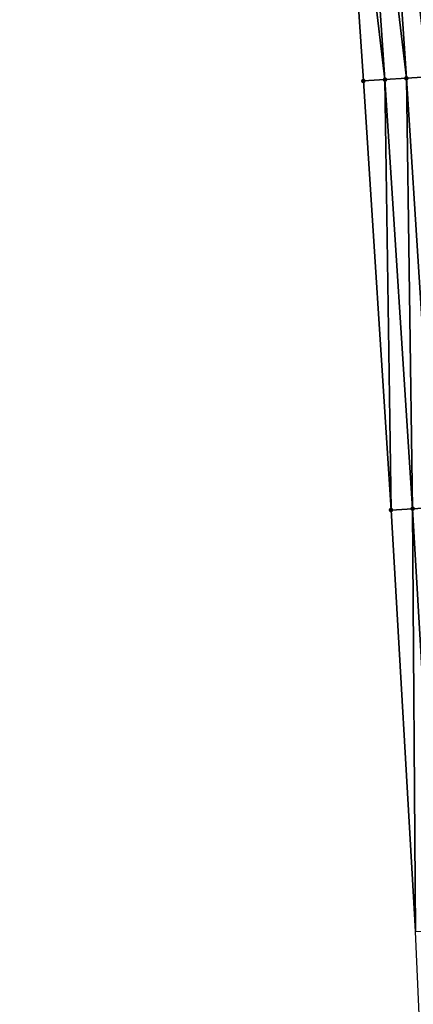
# Model space of a CAD drawing. Header units: feet. Extents: x 2017353 to 2024169, y 808050 to 818690.
# Tile 106 of 256: x 2023563 to 2023581, y 812214 to 812260. Entities that reach past the tile are written whole.
import ezdxf

# ---------------------------------------------------------------- set-up
doc = ezdxf.new("R2010")
doc.units = ezdxf.units.FT
doc.header["$MEASUREMENT"] = 0
doc.layers.add('I-77-MM15-17_SB-Surface-BORDER', color=7, linetype='Continuous')
doc.layers.add('I-77-MM15-17_SB-Surface-TIN', color=7, linetype='Continuous')
doc.layers.add('SB-Road Shots', color=141, linetype='Continuous', lineweight=100)
doc.layers.add('SB-Road X-Section', color=40, linetype='Continuous', lineweight=13)

msp = doc.modelspace()

# ---------------------------------------------------------------- linework, layer by layer
at = {"layer": 'I-77-MM15-17_SB-Surface-BORDER', "color": 3, "linetype": 'Continuous', "lineweight": -3}
msp.add_polyline3d([(2023585.545984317, 812058.5992766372, 335.2190771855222), (2023585.673340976, 812078.5980149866, 335.4042221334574), (2023585.285635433, 812098.1146283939, 335.565998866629), (2023584.881983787, 812118.1098175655, 335.7378330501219), (2023584.377123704, 812137.8948425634, 335.9208185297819), (2023583.742999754, 812157.8838756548, 336.1119947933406), (2023583.108873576, 812177.8729789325, 336.2954081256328), (2023582.260061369, 812197.6332875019, 336.4433505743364), (2023581.384213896, 812217.6136324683, 336.5801835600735), (2023580.240217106, 812237.2096686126, 336.6763622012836), (2023578.956372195, 812257.1679344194, 336.8207405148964), (2023577.629820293, 812276.8629698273, 336.9416185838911), (2023576.059282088, 812296.8008286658, 337.0707473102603), (2023573.803243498, 812316.6849356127, 337.1457806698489), (2023571.686494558, 812336.2204053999, 337.2172151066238), (2023569.743084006, 812356.1255611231, 337.3064645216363), (2023566.755057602, 812375.482855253, 337.310451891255), (2023564.375065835, 812395.3407598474, 337.3066493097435), (2023562.987987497, 812415.3175044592, 337.438716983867)], dxfattribs=at)
at = {"layer": 'I-77-MM15-17_SB-Surface-TIN', "color": 128, "linetype": 'Continuous', "lineweight": -3}
for points in [[(2023580.952285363, 812257.2957271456, 336.9333114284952), (2023579.623686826, 812277.0194835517, 337.0617322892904), (2023578.626754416, 812276.9412158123, 337.0040811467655)], [(2023581.950244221, 812257.3595881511, 336.9962876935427), (2023580.620619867, 812277.0977432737, 337.1211566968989), (2023579.623686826, 812277.0194835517, 337.0617322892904)], [(2023580.952285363, 812257.2957271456, 336.9333114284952), (2023581.950244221, 812257.3595881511, 336.9962876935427), (2023579.623686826, 812277.0194835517, 337.0617322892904)], [(2023581.950244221, 812257.3595881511, 336.9962876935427), (2023581.31136402, 812277.151972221, 337.1611870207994), (2023580.620619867, 812277.0977432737, 337.1211566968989)], [(2023579.954328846, 812257.2318297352, 336.8772241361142), (2023578.626754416, 812276.9412158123, 337.0040811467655), (2023577.629820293, 812276.8629698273, 336.9416185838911)], [(2023579.954328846, 812257.2318297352, 336.8772241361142), (2023577.629820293, 812276.8629698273, 336.9416185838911), (2023578.956372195, 812257.1679344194, 336.8207405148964)], [(2023580.952285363, 812257.2957271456, 336.9333114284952), (2023578.626754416, 812276.9412158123, 337.0040811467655), (2023579.954328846, 812257.2318297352, 336.8772241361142)], [(2023581.238175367, 812237.2735388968, 336.7375817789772), (2023580.952285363, 812257.2957271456, 336.9333114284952), (2023579.954328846, 812257.2318297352, 336.8772241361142)], [(2023582.23613232, 812237.3374295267, 336.7949512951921), (2023581.950244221, 812257.3595881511, 336.9962876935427), (2023580.952285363, 812257.2957271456, 336.9333114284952)], [(2023582.23613232, 812237.3374295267, 336.7949512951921), (2023580.952285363, 812257.2957271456, 336.9333114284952), (2023581.238175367, 812237.2735388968, 336.7375817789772)], [(2023580.240217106, 812237.2096686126, 336.6763622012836), (2023579.954328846, 812257.2318297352, 336.8772241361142), (2023578.956372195, 812257.1679344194, 336.8207405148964)], [(2023581.238175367, 812237.2735388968, 336.7375817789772), (2023579.954328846, 812257.2318297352, 336.8772241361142), (2023580.240217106, 812237.2096686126, 336.6763622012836)], [(2023581.384213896, 812217.6136324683, 336.5801835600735), (2023581.238175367, 812237.2735388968, 336.7375817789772), (2023580.240217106, 812237.2096686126, 336.6763622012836)], [(2023582.383271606, 812217.6570357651, 336.6388454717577), (2023582.23613232, 812237.3374295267, 336.7949512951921), (2023581.238175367, 812237.2735388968, 336.7375817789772)], [(2023582.383271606, 812217.6570357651, 336.6388454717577), (2023581.238175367, 812237.2735388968, 336.7375817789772), (2023581.384213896, 812217.6136324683, 336.5801835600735)]]:
    msp.add_3dface(points, dxfattribs=at)
at = {"layer": 'SB-Road Shots', "lineweight": 100}
for p in [(2023580.952285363, 812257.2957271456, 336.9333114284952), (2023578.956372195, 812257.1679344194, 336.8207405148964), (2023579.954328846, 812257.2318297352, 336.8772241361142), (2023580.240217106, 812237.2096686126, 336.6763622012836), (2023581.238175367, 812237.2735388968, 336.7375817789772)]:
    msp.add_point(p, dxfattribs=at)
at = {"layer": 'SB-Road X-Section', "extrusion": (-0.06419290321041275, 0.997923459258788, 0.005295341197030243), "elevation": 680672.8583285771, "flags": 128}
msp.add_lwpolyline([(-2071579.124428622, -3265.343499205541), (-2071579.101944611, -3265.344857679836), (-2071578.101944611, -3265.405910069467), (-2071577.101944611, -3265.468484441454), (-2071576.101944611, -3265.538176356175), (-2071575.101944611, -3265.614455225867), (-2071574.101944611, -3265.690043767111), (-2071573.10194461, -3265.759710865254), (-2071572.10194461, -3265.830585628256), (-2071571.10194461, -3265.902243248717), (-2071570.101944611, -3265.971476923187), (-2071569.101944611, -3266.041214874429), (-2071568.101944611, -3266.114198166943), (-2071567.101944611, -3266.186518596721), (-2071566.101944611, -3266.265493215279), (-2071565.101944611, -3266.35308063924), (-2071564.101944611, -3266.42410143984), (-2071563.101944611, -3266.50067556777), (-2071562.10194461, -3266.57703512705), (-2071561.10194461, -3266.652512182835), (-2071560.10194461, -3266.723706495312), (-2071559.101944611, -3266.791881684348), (-2071558.101944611, -3266.863261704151), (-2071557.101944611, -3266.938669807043), (-2071556.101944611, -3267.010377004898), (-2071555.101944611, -3267.08519026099), (-2071554.101944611, -3267.163778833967), (-2071553.964809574, -3267.173868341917), (-2071553.10194461, -3267.23023715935), (-2071552.101944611, -3267.298052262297), (-2071551.101944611, -3267.374568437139), (-2071550.101944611, -3267.444551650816), (-2071549.10194461, -3267.507528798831), (-2071548.101944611, -3267.563616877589), (-2071547.101944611, -3267.620101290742)], dxfattribs=at)
at = {"layer": 'SB-Road X-Section', "extrusion": (-0.06419289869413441, 0.9979234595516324, 0.005295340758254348), "elevation": 680652.8677054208, "flags": 128}
msp.add_lwpolyline([(-2071579.101079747, -3265.374004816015), (-2071579.098863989, -3265.374136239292), (-2071578.098863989, -3265.4234227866), (-2071577.098863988, -3265.48288929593), (-2071576.098863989, -3265.555430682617), (-2071575.098863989, -3265.62768720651), (-2071574.098863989, -3265.701603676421), (-2071573.098863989, -3265.77150557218), (-2071572.098863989, -3265.839980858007), (-2071571.098863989, -3265.905889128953), (-2071570.271746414, -3265.960646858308), (-2071570.098863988, -3265.973474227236), (-2071569.098863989, -3266.046811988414), (-2071568.098863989, -3266.117547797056), (-2071567.098863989, -3266.189505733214), (-2071566.098863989, -3266.265024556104), (-2071565.4334607, -3266.322629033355), (-2071565.098863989, -3266.355956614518), (-2071564.098863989, -3266.432082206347), (-2071563.098863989, -3266.5058245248), (-2071562.098863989, -3266.587140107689), (-2071561.098863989, -3266.669623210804), (-2071560.098863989, -3266.744329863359), (-2071559.098863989, -3266.816751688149), (-2071558.098863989, -3266.887212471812), (-2071557.098863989, -3266.962093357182), (-2071556.098863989, -3267.037908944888), (-2071555.098863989, -3267.114767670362), (-2071554.098863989, -3267.195613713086), (-2071553.098863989, -3267.252808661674), (-2071552.098863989, -3267.319892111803), (-2071551.098863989, -3267.399663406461), (-2071550.098863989, -3267.470701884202), (-2071549.098863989, -3267.53973355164), (-2071548.098863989, -3267.59710387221), (-2071547.098863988, -3267.658324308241)], dxfattribs=at)

doc.saveas('drawing.dxf')
